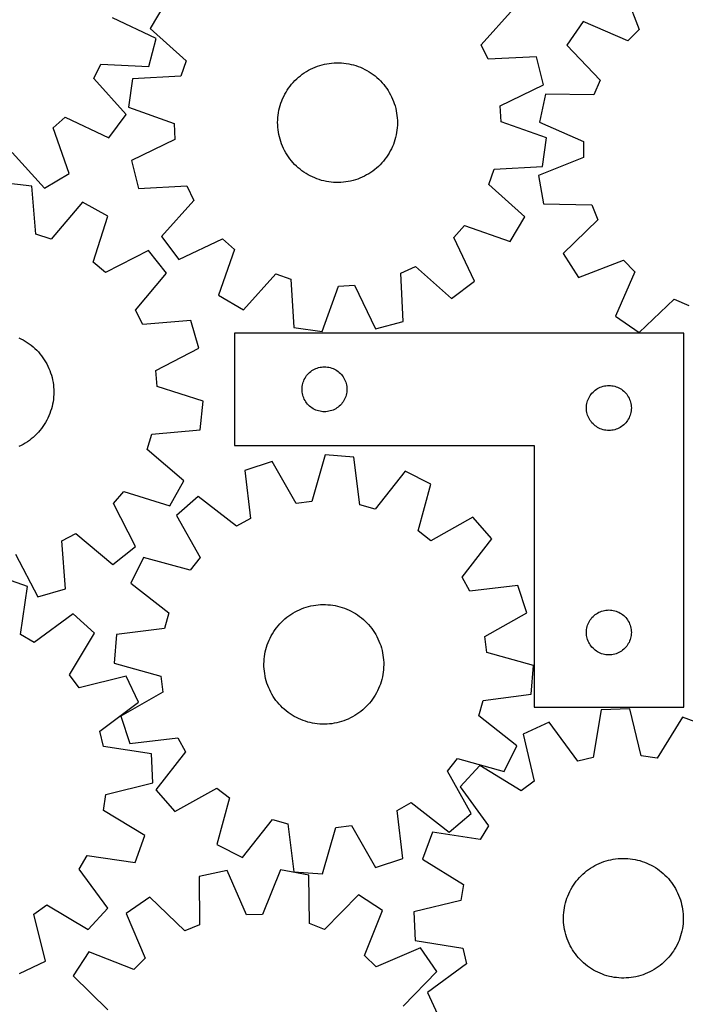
# Model space of a CAD drawing. Header units: millimetres. Extents: x 7 to 1243, y 7 to 1477.
# Tile 6 of 24: x 549 to 816, y 332 to 726. Entities that reach past the tile are written whole.
import ezdxf

# ---------------------------------------------------------------- set-up
doc = ezdxf.new("R2010")
doc.units = ezdxf.units.MM
doc.layers.add('CUT', color=7, linetype='CONTINUOUS', true_color=0x000000)

msp = doc.modelspace()

# ---------------------------------------------------------------- linework, layer by layer
at = {"layer": 'CUT'}
for p, q in [((790.622871, 740.402006), (797.641246, 722.341418)), ((607.548567, 732.701461), (601.669103, 722.775869)), ((734.332923, 716.214059), (747.220874, 730.682753)), ((603.960344, 718.724895), (586.491263, 727.10783)), ((601.669103, 722.775869), (616.048568, 709.788437)), ((775.223923, 725.565767), (768.637339, 716.094633)), ((793.010856, 717.880232), (775.223923, 725.565767)), ((601.132853, 707.540497), (603.960344, 718.724895)), ((797.641246, 722.341418), (793.010856, 717.880232)), ((737.112116, 710.415889), (734.332923, 716.214059)), ((768.637339, 716.094633), (782.032959, 702.094641)), ((756.463435, 711.400204), (737.112116, 710.415889)), ((759.32448, 700.224343), (756.463435, 711.400204)), ((579.016887, 702.660247), (581.778667, 708.466732)), ((581.778667, 708.466732), (601.132853, 707.540497)), ((616.048568, 709.788437), (613.91383, 703.723325)), ((665.938349, 706.475881), (666.822098, 706.897406)), ((666.822098, 706.897406), (667.722305, 707.282532)), ((667.722305, 707.282532), (668.637471, 707.63062)), ((668.637471, 707.63062), (669.566074, 707.94109)), ((669.566074, 707.94109), (670.506568, 708.213425)), ((670.506568, 708.213425), (671.457387, 708.447172)), ((671.457387, 708.447172), (672.41695, 708.641942)), ((672.41695, 708.641942), (673.383658, 708.797411)), ((673.383658, 708.797411), (674.355903, 708.91332)), ((674.355903, 708.91332), (675.332067, 708.989475)), ((675.332067, 708.989475), (676.310524, 709.025751)), ((676.310524, 709.025751), (677.289647, 709.022087)), ((677.289647, 709.022087), (678.267806, 708.978489)), ((678.267806, 708.978489), (679.243372, 708.89503)), ((679.243372, 708.89503), (680.214722, 708.771848)), ((680.214722, 708.771848), (681.18024, 708.609148)), ((681.18024, 708.609148), (682.138318, 708.407202)), ((682.138318, 708.407202), (683.087361, 708.166345)), ((683.087361, 708.166345), (684.02579, 707.886979)), ((684.02579, 707.886979), (684.952043, 707.569568)), ((684.952043, 707.569568), (685.864579, 707.21464)), ((685.864579, 707.21464), (686.761879, 706.822787)), ((686.761879, 706.822787), (687.642448, 706.39466)), ((613.91383, 703.723325), (594.56976, 702.605571)), ((660.332426, 702.572328), (661.06162, 703.225759)), ((661.06162, 703.225759), (661.81686, 703.848902)), ((661.81686, 703.848902), (662.596888, 704.440723)), ((662.596888, 704.440723), (663.400406, 705.000234)), ((663.400406, 705.000234), (664.226078, 705.526505)), ((664.226078, 705.526505), (665.072528, 706.018661)), ((665.072528, 706.018661), (665.938349, 706.475881)), ((687.642448, 706.39466), (688.504822, 705.930972)), ((688.504822, 705.930972), (689.347565, 705.432496)), ((689.347565, 705.432496), (690.169275, 704.900059)), ((690.169275, 704.900059), (690.968583, 704.33455)), ((690.968583, 704.33455), (691.74416, 703.736908)), ((691.74416, 703.736908), (692.494715, 703.108129)), ((692.494715, 703.108129), (693.218998, 702.44926)), ((591.948203, 688.230297), (579.016887, 702.660247)), ((594.56976, 702.605571), (592.936203, 691.185547)), ((656.568905, 698.079925), (657.117992, 698.890603)), ((657.117992, 698.890603), (657.699688, 699.678209)), ((657.699688, 699.678209), (658.313026, 700.441434)), ((658.313026, 700.441434), (658.956985, 701.179006)), ((658.956985, 701.179006), (659.630492, 701.889699)), ((659.630492, 701.889699), (660.332426, 702.572328)), ((693.218998, 702.44926), (693.915804, 701.761396)), ((693.915804, 701.761396), (694.583973, 701.045683)), ((694.583973, 701.045683), (695.222393, 700.303311)), ((695.222393, 700.303311), (695.830002, 699.535518)), ((695.830002, 699.535518), (696.405787, 698.74358)), ((741.880635, 691.789017), (759.32448, 700.224343)), ((782.032959, 702.094641), (779.462259, 696.201069)), ((654.716083, 694.634017), (655.126159, 695.523136)), ((655.126159, 695.523136), (655.572159, 696.394789)), ((655.572159, 696.394789), (656.053341, 697.247525)), ((656.053341, 697.247525), (656.568905, 698.079925)), ((696.405787, 698.74358), (696.948792, 697.928815)), ((696.948792, 697.928815), (697.458111, 697.09258)), ((697.458111, 697.09258), (697.932898, 696.236267)), ((697.932898, 696.236267), (698.372361, 695.3613)), ((698.372361, 695.3613), (698.775771, 694.469136)), ((760.088149, 696.494813), (757.627385, 685.224049)), ((779.462259, 696.201069), (760.088149, 696.494813)), ((592.936203, 691.185547), (611.191172, 684.689507)), ((653.226311, 689.979098), (653.447759, 690.932857)), ((653.447759, 690.932857), (653.707925, 691.87679)), ((653.707925, 691.87679), (654.006376, 692.809325)), ((654.006376, 692.809325), (654.342615, 693.728911)), ((654.342615, 693.728911), (654.716083, 694.634017)), ((698.775771, 694.469136), (699.142454, 693.56126)), ((699.142454, 693.56126), (699.471802, 692.639184)), ((699.471802, 692.639184), (699.763265, 691.704441)), ((699.763265, 691.704441), (700.016359, 690.758587)), ((742.229412, 685.368656), (741.880635, 691.789017)), ((562.755779, 682.933946), (567.529377, 687.24155)), ((567.529377, 687.24155), (585.055858, 678.979294)), ((585.055858, 678.979294), (591.948203, 688.230297)), ((652.734096, 686.097738), (652.797638, 687.074804)), ((652.797638, 687.074804), (652.90098, 688.048465)), ((652.90098, 688.048465), (653.043951, 689.0171)), ((653.043951, 689.0171), (653.226311, 689.979098)), ((700.016359, 690.758587), (700.230662, 689.803198)), ((700.230662, 689.803198), (700.405818, 688.839862)), ((700.405818, 688.839862), (700.541535, 687.870184)), ((700.541535, 687.870184), (700.637587, 686.895777)), ((611.191172, 684.689507), (611.539948, 678.269145)), ((652.71046, 685.118894), (652.734096, 686.097738)), ((652.726769, 684.1399), (652.71046, 685.118894)), ((652.782997, 683.162386), (652.726769, 684.1399)), ((652.879049, 682.187979), (652.782997, 683.162386)), ((700.686488, 683.960424), (700.622946, 682.983358)), ((700.637587, 686.895777), (700.693814, 685.918263)), ((700.710124, 684.939269), (700.686488, 683.960424)), ((700.693814, 685.918263), (700.710124, 684.939269)), ((760.484381, 678.872616), (742.229412, 685.368656)), ((757.627385, 685.224049), (775.360889, 677.416025)), ((569.180655, 664.653809), (562.755779, 682.933946)), ((653.014766, 681.2183), (652.879049, 682.187979)), ((653.189922, 680.254965), (653.014766, 681.2183)), ((653.404225, 679.299575), (653.189922, 680.254965)), ((653.657319, 678.353722), (653.404225, 679.299575)), ((699.972825, 679.125305), (699.712659, 678.181373)), ((700.194272, 680.079064), (699.972825, 679.125305)), ((700.376633, 681.041062), (700.194272, 680.079064)), ((700.519604, 682.009698), (700.376633, 681.041062)), ((700.622946, 682.983358), (700.519604, 682.009698)), ((611.539948, 678.269145), (594.096104, 669.83382)), ((653.948782, 677.418979), (653.657319, 678.353722)), ((654.278129, 676.496902), (653.948782, 677.418979)), ((654.644813, 675.589026), (654.278129, 676.496902)), ((655.048222, 674.696863), (654.644813, 675.589026)), ((698.7045, 675.424146), (698.294425, 674.535026)), ((699.077969, 676.329251), (698.7045, 675.424146)), ((699.414208, 677.248837), (699.077969, 676.329251)), ((699.712659, 678.181373), (699.414208, 677.248837)), ((758.850824, 667.452591), (760.484381, 678.872616)), ((775.360889, 677.416025), (775.241244, 670.98731)), ((546.242224, 673.085007), (559.272752, 658.744584)), ((655.487686, 673.821896), (655.048222, 674.696863)), ((655.962473, 672.965582), (655.487686, 673.821896)), ((656.471792, 672.129347), (655.962473, 672.965582)), ((657.014797, 671.314583), (656.471792, 672.129347)), ((657.590582, 670.522645), (657.014797, 671.314583)), ((696.851679, 671.978237), (696.302592, 671.16756)), ((697.367243, 672.810637), (696.851679, 671.978237)), ((697.848425, 673.663373), (697.367243, 672.810637)), ((698.294425, 674.535026), (697.848425, 673.663373)), ((594.096104, 669.83382), (596.957149, 658.657958)), ((658.198191, 669.754851), (657.590582, 670.522645)), ((658.836611, 669.01248), (658.198191, 669.754851)), ((659.50478, 668.296767), (658.836611, 669.01248)), ((660.201586, 667.608903), (659.50478, 668.296767)), ((660.925869, 666.950033), (660.201586, 667.608903)), ((693.088158, 667.485834), (692.358964, 666.832404)), ((693.790092, 668.168464), (693.088158, 667.485834)), ((694.463599, 668.879156), (693.790092, 668.168464)), ((695.107557, 669.616728), (694.463599, 668.879156)), ((695.720895, 670.379953), (695.107557, 669.616728)), ((696.302592, 671.16756), (695.720895, 670.379953)), ((739.506754, 666.334837), (758.850824, 667.452591)), ((775.241244, 670.98731), (757.22949, 663.844543)), ((559.272752, 658.744584), (569.180655, 664.653809)), ((661.676423, 666.321254), (660.925869, 666.950033)), ((662.452, 665.723613), (661.676423, 666.321254)), ((663.251309, 665.158103), (662.452, 665.723613)), ((664.073018, 664.625667), (663.251309, 665.158103)), ((664.915762, 664.12719), (664.073018, 664.625667)), ((665.778136, 663.663502), (664.915762, 664.12719)), ((666.658705, 663.235376), (665.778136, 663.663502)), ((687.482235, 663.582281), (686.598486, 663.160757)), ((688.348055, 664.039501), (687.482235, 663.582281)), ((689.194506, 664.531657), (688.348055, 664.039501)), ((690.020177, 665.057928), (689.194506, 664.531657)), ((690.823696, 665.61744), (690.020177, 665.057928)), ((691.603724, 666.20926), (690.823696, 665.61744)), ((692.358964, 666.832404), (691.603724, 666.20926)), ((737.372015, 660.269725), (739.506754, 666.334837)), ((757.22949, 663.844543), (759.269174, 652.490022)), ((554.130261, 659.596304), (542.667015, 660.892238)), ((555.818215, 640.29363), (554.130261, 659.596304)), ((596.957149, 658.657958), (616.308467, 659.642273)), ((616.308467, 659.642273), (619.087661, 653.844104)), ((667.556004, 662.843522), (666.658705, 663.235376)), ((668.46854, 662.488595), (667.556004, 662.843522)), ((669.394794, 662.171184), (668.46854, 662.488595)), ((670.333223, 661.891817), (669.394794, 662.171184)), ((671.282266, 661.65096), (670.333223, 661.891817)), ((672.240344, 661.449014), (671.282266, 661.65096)), ((673.205861, 661.286315), (672.240344, 661.449014)), ((674.177212, 661.163133), (673.205861, 661.286315)), ((675.152778, 661.079673), (674.177212, 661.163133)), ((676.130937, 661.036075), (675.152778, 661.079673)), ((677.11006, 661.032411), (676.130937, 661.036075)), ((678.088517, 661.068687), (677.11006, 661.032411)), ((679.064681, 661.144843), (678.088517, 661.068687)), ((680.036926, 661.260751), (679.064681, 661.144843)), ((681.003634, 661.41622), (680.036926, 661.260751)), ((681.963196, 661.61099), (681.003634, 661.41622)), ((682.914016, 661.844737), (681.963196, 661.61099)), ((683.854509, 662.117072), (682.914016, 661.844737)), ((684.783112, 662.427542), (683.854509, 662.117072)), ((685.698279, 662.77563), (684.783112, 662.427542)), ((686.598486, 663.160757), (685.698279, 662.77563)), ((751.75148, 647.282293), (737.372015, 660.269725)), ((574.501224, 653.095112), (561.943665, 638.338753)), ((584.59595, 647.511031), (574.501224, 653.095112)), ((619.087661, 653.844104), (606.199709, 639.375409)), ((759.269174, 652.490022), (778.640797, 652.062666)), ((778.640797, 652.062666), (780.990422, 646.077522)), ((578.768602, 629.031733), (584.59595, 647.511031)), ((723.279421, 638.940183), (727.57268, 643.726686)), ((727.57268, 643.726686), (745.872017, 637.356701)), ((745.872017, 637.356701), (751.75148, 647.282293)), ((780.990422, 646.077522), (767.08315, 632.585666)), ((561.943665, 638.338753), (555.818215, 640.29363)), ((606.199709, 639.375409), (613.119787, 630.145133)), ((613.119787, 630.145133), (630.621393, 638.459952)), ((630.621393, 638.459952), (635.407897, 634.166693)), ((731.59424, 621.438576), (723.279421, 638.940183)), ((600.928367, 633.709082), (583.679681, 624.881554)), ((608.117743, 624.68698), (600.928367, 633.709082)), ((635.407897, 634.166693), (629.037912, 615.867356)), ((767.08315, 632.585666), (773.31276, 622.876009)), ((583.679681, 624.881554), (578.768602, 629.031733)), ((773.31276, 622.876009), (791.373348, 629.894384)), ((791.373348, 629.894384), (795.834534, 625.263994)), ((595.662254, 609.844364), (608.117743, 624.68698)), ((638.963504, 609.987893), (651.950936, 624.367358)), ((651.950936, 624.367358), (658.016048, 622.232619)), ((702.0971, 624.627257), (707.895269, 627.40645)), ((703.081415, 605.275938), (702.0971, 624.627257)), ((707.895269, 627.40645), (722.363964, 614.518499)), ((795.834534, 625.263994), (788.148999, 607.477061)), ((658.016048, 622.232619), (659.133802, 602.888549)), ((677.049866, 619.509961), (683.470228, 619.858738)), ((683.470228, 619.858738), (691.905553, 602.414893)), ((722.363964, 614.518499), (731.59424, 621.438576)), ((670.553826, 601.254992), (677.049866, 619.509961)), ((629.037912, 615.867356), (638.963504, 609.987893)), ((797.620133, 600.890477), (811.620125, 614.286097)), ((811.620125, 614.286097), (817.513697, 611.715397)), ((598.611295, 604.13071), (595.662254, 609.844364)), ((617.925151, 605.685497), (598.611295, 604.13071)), ((621.114659, 594.598905), (617.925151, 605.685497)), ((691.905553, 602.414893), (703.081415, 605.275938)), ((788.148999, 607.477061), (797.620133, 600.890477)), ((815.470118, 600.610174), (635.470118, 600.610174)), ((635.470118, 600.610174), (635.470118, 555.610174)), ((659.133802, 602.888549), (670.553826, 601.254992)), ((815.470118, 450.610174), (815.470118, 600.610174)), ((548.948916, 598.806786), (549.831194, 598.38219)), ((549.831194, 598.38219), (550.695419, 597.921961)), ((550.695419, 597.921961), (551.540152, 597.426865)), ((551.540152, 597.426865), (552.363988, 596.897725)), ((552.363988, 596.897725), (553.165556, 596.335422)), ((553.165556, 596.335422), (553.943521, 595.740892)), ((553.943521, 595.740892), (554.696588, 595.115125)), ((554.696588, 595.115125), (555.423505, 594.459162)), ((555.423505, 594.459162), (556.123061, 593.774095)), ((556.123061, 593.774095), (556.794092, 593.061065)), ((556.794092, 593.061065), (557.435481, 592.321257)), ((557.435481, 592.321257), (558.046161, 591.555904)), ((603.927266, 585.652626), (621.114659, 594.598905)), ((558.046161, 591.555904), (558.625114, 590.766279)), ((558.625114, 590.766279), (559.171378, 589.953696)), ((559.171378, 589.953696), (559.684044, 589.119508)), ((559.684044, 589.119508), (560.162257, 588.265104)), ((560.162257, 588.265104), (560.605223, 587.391905)), ((560.605223, 587.391905), (561.012203, 586.501364)), ((561.012203, 586.501364), (561.382521, 585.594965)), ((561.382521, 585.594965), (561.71556, 584.674215)), ((561.71556, 584.674215), (562.010765, 583.740647)), ((604.465303, 579.245349), (603.927266, 585.652626)), ((664.703559, 584.044287), (665.106157, 584.474135)), ((665.106157, 584.474135), (665.536005, 584.876733)), ((665.536005, 584.876733), (665.991265, 585.250354)), ((665.991265, 585.250354), (666.469986, 585.593401)), ((666.469986, 585.593401), (666.970118, 585.904403)), ((666.970118, 585.904403), (667.489519, 586.182029)), ((667.489519, 586.182029), (668.025967, 586.42509)), ((668.025967, 586.42509), (668.577163, 586.632546)), ((668.577163, 586.632546), (669.140746, 586.803507)), ((669.140746, 586.803507), (669.714305, 586.937242)), ((669.714305, 586.937242), (670.295382, 587.033178)), ((670.295382, 587.033178), (670.88149, 587.090905)), ((670.88149, 587.090905), (671.470118, 587.110174)), ((671.470118, 587.110174), (672.058746, 587.090905)), ((672.058746, 587.090905), (672.644853, 587.033178)), ((672.644853, 587.033178), (673.225931, 586.937242)), ((673.225931, 586.937242), (673.799489, 586.803507)), ((673.799489, 586.803507), (674.363073, 586.632546)), ((674.363073, 586.632546), (674.914269, 586.42509)), ((674.914269, 586.42509), (675.450716, 586.182029)), ((675.450716, 586.182029), (675.970118, 585.904403)), ((675.970118, 585.904403), (676.47025, 585.593401)), ((676.47025, 585.593401), (676.948971, 585.250354)), ((676.948971, 585.250354), (677.40423, 584.876733)), ((677.40423, 584.876733), (677.834079, 584.474135)), ((677.834079, 584.474135), (678.236676, 584.044287)), ((562.010765, 583.740647), (562.267646, 582.795815)), ((562.267646, 582.795815), (562.485775, 581.841292)), ((562.485775, 581.841292), (562.664789, 580.878666)), ((562.664789, 580.878666), (562.804389, 579.909539)), ((662.64305, 579.865987), (662.776785, 580.439546)), ((662.776785, 580.439546), (662.947747, 581.00313)), ((662.947747, 581.00313), (663.155202, 581.554325)), ((663.155202, 581.554325), (663.398263, 582.090773)), ((663.398263, 582.090773), (663.675889, 582.610174)), ((663.675889, 582.610174), (663.986891, 583.110307)), ((663.986891, 583.110307), (664.329938, 583.589027)), ((664.329938, 583.589027), (664.703559, 584.044287)), ((678.236676, 584.044287), (678.610298, 583.589027)), ((678.610298, 583.589027), (678.953344, 583.110307)), ((678.953344, 583.110307), (679.264346, 582.610174)), ((679.264346, 582.610174), (679.541972, 582.090773)), ((679.541972, 582.090773), (679.785033, 581.554325)), ((679.785033, 581.554325), (679.992489, 581.00313)), ((679.992489, 581.00313), (680.16345, 580.439546)), ((680.16345, 580.439546), (680.297185, 579.865987)), ((562.804389, 579.909539), (562.904344, 578.935524)), ((562.904344, 578.935524), (562.964488, 577.958243)), ((562.964488, 577.958243), (562.984719, 576.979323)), ((562.984719, 576.979323), (562.965005, 576.000391)), ((622.903971, 573.290692), (604.465303, 579.245349)), ((662.470118, 578.110174), (662.489387, 578.698803)), ((662.489387, 577.521546), (662.470118, 578.110174)), ((662.489387, 578.698803), (662.547114, 579.28491)), ((662.547114, 576.935439), (662.489387, 577.521546)), ((662.547114, 579.28491), (662.64305, 579.865987)), ((662.64305, 576.354362), (662.547114, 576.935439)), ((680.297185, 579.865987), (680.393121, 579.28491)), ((680.393121, 576.935439), (680.297185, 576.354362)), ((680.393121, 579.28491), (680.450848, 578.698803)), ((680.450848, 577.521546), (680.393121, 576.935439)), ((680.450848, 578.698803), (680.470118, 578.110174)), ((680.470118, 578.110174), (680.450848, 577.521546)), ((778.329938, 576.089027), (778.703559, 576.544287)), ((778.703559, 576.544287), (779.106157, 576.974135)), ((779.106157, 576.974135), (779.536005, 577.376733)), ((779.536005, 577.376733), (779.991265, 577.750354)), ((779.991265, 577.750354), (780.469986, 578.093401)), ((780.469986, 578.093401), (780.970118, 578.404403)), ((780.970118, 578.404403), (781.489519, 578.682029)), ((781.489519, 578.682029), (782.025967, 578.92509)), ((782.025967, 578.92509), (782.577163, 579.132546)), ((782.577163, 579.132546), (783.140746, 579.303507)), ((783.140746, 579.303507), (783.714305, 579.437242)), ((783.714305, 579.437242), (784.295382, 579.533178)), ((784.295382, 579.533178), (784.88149, 579.590905)), ((784.88149, 579.590905), (785.470118, 579.610174)), ((785.470118, 579.610174), (786.058746, 579.590905)), ((786.058746, 579.590905), (786.644853, 579.533178)), ((786.644853, 579.533178), (787.225931, 579.437242)), ((787.225931, 579.437242), (787.799489, 579.303507)), ((787.799489, 579.303507), (788.363073, 579.132546)), ((788.363073, 579.132546), (788.914269, 578.92509)), ((788.914269, 578.92509), (789.450716, 578.682029)), ((789.450716, 578.682029), (789.970118, 578.404403)), ((789.970118, 578.404403), (790.47025, 578.093401)), ((790.47025, 578.093401), (790.948971, 577.750354)), ((790.948971, 577.750354), (791.40423, 577.376733)), ((791.40423, 577.376733), (791.834079, 576.974135)), ((791.834079, 576.974135), (792.236676, 576.544287)), ((792.236676, 576.544287), (792.610298, 576.089027)), ((562.666848, 573.079811), (562.488342, 572.117091)), ((562.805937, 574.049012), (562.666848, 573.079811)), ((562.905377, 575.023079), (562.805937, 574.049012)), ((562.965005, 576.000391), (562.905377, 575.023079)), ((621.608037, 561.827445), (622.903971, 573.290692)), ((662.776785, 575.780803), (662.64305, 576.354362)), ((662.947747, 575.217219), (662.776785, 575.780803)), ((663.155202, 574.666024), (662.947747, 575.217219)), ((663.398263, 574.129576), (663.155202, 574.666024)), ((663.675889, 573.610174), (663.398263, 574.129576)), ((663.986891, 573.110042), (663.675889, 573.610174)), ((664.329938, 572.631322), (663.986891, 573.110042)), ((664.703559, 572.176062), (664.329938, 572.631322)), ((678.610298, 572.631322), (678.236676, 572.176062)), ((678.953344, 573.110042), (678.610298, 572.631322)), ((679.264346, 573.610174), (678.953344, 573.110042)), ((679.541972, 574.129576), (679.264346, 573.610174)), ((679.785033, 574.666024), (679.541972, 574.129576)), ((679.992489, 575.217219), (679.785033, 574.666024)), ((680.16345, 575.780803), (679.992489, 575.217219)), ((680.297185, 576.354362), (680.16345, 575.780803)), ((776.64305, 572.365987), (776.776785, 572.939546)), ((776.776785, 572.939546), (776.947747, 573.50313)), ((776.947747, 573.50313), (777.155202, 574.054325)), ((777.155202, 574.054325), (777.398263, 574.590773)), ((777.398263, 574.590773), (777.675889, 575.110174)), ((777.675889, 575.110174), (777.986891, 575.610307)), ((777.986891, 575.610307), (778.329938, 576.089027)), ((792.610298, 576.089027), (792.953344, 575.610307)), ((792.953344, 575.610307), (793.264346, 575.110174)), ((793.264346, 575.110174), (793.541972, 574.590773)), ((793.541972, 574.590773), (793.785033, 574.054325)), ((793.785033, 574.054325), (793.992489, 573.50313)), ((793.992489, 573.50313), (794.16345, 572.939546)), ((794.16345, 572.939546), (794.297185, 572.365987)), ((561.719623, 569.283761), (561.38707, 568.362836)), ((562.014335, 570.217485), (561.719623, 569.283761)), ((562.270717, 571.162452), (562.014335, 570.217485)), ((562.488342, 572.117091), (562.270717, 571.162452)), ((665.106157, 571.746213), (664.703559, 572.176062)), ((665.536005, 571.343616), (665.106157, 571.746213)), ((665.991265, 570.969994), (665.536005, 571.343616)), ((666.469986, 570.626948), (665.991265, 570.969994)), ((666.970118, 570.315946), (666.469986, 570.626948)), ((667.489519, 570.03832), (666.970118, 570.315946)), ((668.025967, 569.795259), (667.489519, 570.03832)), ((668.577163, 569.587803), (668.025967, 569.795259)), ((669.140746, 569.416842), (668.577163, 569.587803)), ((669.714305, 569.283107), (669.140746, 569.416842)), ((670.295382, 569.187171), (669.714305, 569.283107)), ((670.88149, 569.129444), (670.295382, 569.187171)), ((671.470118, 569.110174), (670.88149, 569.129444)), ((672.058746, 569.129444), (671.470118, 569.110174)), ((672.644853, 569.187171), (672.058746, 569.129444)), ((673.225931, 569.283107), (672.644853, 569.187171)), ((673.799489, 569.416842), (673.225931, 569.283107)), ((674.363073, 569.587803), (673.799489, 569.416842)), ((674.914269, 569.795259), (674.363073, 569.587803)), ((675.450716, 570.03832), (674.914269, 569.795259)), ((675.970118, 570.315946), (675.450716, 570.03832)), ((676.47025, 570.626948), (675.970118, 570.315946)), ((676.948971, 570.969994), (676.47025, 570.626948)), ((677.40423, 571.343616), (676.948971, 570.969994)), ((677.834079, 571.746213), (677.40423, 571.343616)), ((678.236676, 572.176062), (677.834079, 571.746213)), ((776.470118, 570.610174), (776.489387, 571.198803)), ((776.489387, 570.021546), (776.470118, 570.610174)), ((776.489387, 571.198803), (776.547114, 571.78491)), ((776.547114, 569.435439), (776.489387, 570.021546)), ((776.547114, 571.78491), (776.64305, 572.365987)), ((776.64305, 568.854362), (776.547114, 569.435439)), ((776.776785, 568.280803), (776.64305, 568.854362)), ((794.297185, 568.854362), (794.16345, 568.280803)), ((794.297185, 572.365987), (794.393121, 571.78491)), ((794.393121, 569.435439), (794.297185, 568.854362)), ((794.393121, 571.78491), (794.450848, 571.198803)), ((794.450848, 570.021546), (794.393121, 569.435439)), ((794.450848, 571.198803), (794.470118, 570.610174)), ((794.470118, 570.610174), (794.450848, 570.021546)), ((559.690454, 564.837396), (559.178229, 564.002938)), ((560.168216, 565.692053), (559.690454, 564.837396)), ((560.610721, 566.565486), (560.168216, 565.692053)), ((561.017231, 567.456241), (560.610721, 566.565486)), ((561.38707, 568.362836), (561.017231, 567.456241)), ((776.947747, 567.717219), (776.776785, 568.280803)), ((777.155202, 567.166024), (776.947747, 567.717219)), ((777.398263, 566.629576), (777.155202, 567.166024)), ((777.675889, 566.110174), (777.398263, 566.629576)), ((777.986891, 565.610042), (777.675889, 566.110174)), ((778.329938, 565.131322), (777.986891, 565.610042)), ((778.703559, 564.676062), (778.329938, 565.131322)), ((779.106157, 564.246213), (778.703559, 564.676062)), ((792.236676, 564.676062), (791.834079, 564.246213)), ((792.610298, 565.131322), (792.236676, 564.676062)), ((792.953344, 565.610042), (792.610298, 565.131322)), ((793.264346, 566.110174), (792.953344, 565.610042)), ((793.541972, 566.629576), (793.264346, 566.110174)), ((793.785033, 567.166024), (793.541972, 566.629576)), ((793.992489, 567.717219), (793.785033, 567.166024)), ((794.16345, 568.280803), (793.992489, 567.717219)), ((556.802584, 560.894314), (556.13193, 560.180929)), ((557.443582, 561.63446), (556.802584, 560.894314)), ((558.053858, 562.400136), (557.443582, 561.63446)), ((558.632394, 563.190067), (558.053858, 562.400136)), ((559.178229, 564.002938), (558.632394, 563.190067)), ((602.305363, 560.139492), (621.608037, 561.827445)), ((779.536005, 563.843616), (779.106157, 564.246213)), ((779.991265, 563.469994), (779.536005, 563.843616)), ((780.469986, 563.126948), (779.991265, 563.469994)), ((780.970118, 562.815946), (780.469986, 563.126948)), ((781.489519, 562.53832), (780.970118, 562.815946)), ((782.025967, 562.295259), (781.489519, 562.53832)), ((782.577163, 562.087803), (782.025967, 562.295259)), ((783.140746, 561.916842), (782.577163, 562.087803)), ((783.714305, 561.783107), (783.140746, 561.916842)), ((784.295382, 561.687171), (783.714305, 561.783107)), ((784.88149, 561.629444), (784.295382, 561.687171)), ((785.470118, 561.610174), (784.88149, 561.629444)), ((786.058746, 561.629444), (785.470118, 561.610174)), ((786.644853, 561.687171), (786.058746, 561.629444)), ((787.225931, 561.783107), (786.644853, 561.687171)), ((787.799489, 561.916842), (787.225931, 561.783107)), ((788.363073, 562.087803), (787.799489, 561.916842)), ((788.914269, 562.295259), (788.363073, 562.087803)), ((789.450716, 562.53832), (788.914269, 562.295259)), ((789.970118, 562.815946), (789.450716, 562.53832)), ((790.47025, 563.126948), (789.970118, 562.815946)), ((790.948971, 563.469994), (790.47025, 563.126948)), ((791.40423, 563.843616), (790.948971, 563.469994)), ((791.834079, 564.246213), (791.40423, 563.843616)), ((552.374506, 557.055316), (551.55095, 556.525741)), ((553.175777, 557.618042), (552.374506, 557.055316)), ((553.953428, 558.212982), (553.175777, 557.618042)), ((554.706165, 558.839147), (553.953428, 558.212982)), ((555.432736, 559.495493), (554.706165, 558.839147)), ((556.13193, 560.180929), (555.432736, 559.495493)), ((600.350486, 554.014041), (602.305363, 560.139492)), ((549.842496, 555.569513), (548.960443, 555.144452)), ((550.706478, 556.030198), (549.842496, 555.569513)), ((551.55095, 556.525741), (550.706478, 556.030198)), ((615.106845, 541.456483), (600.350486, 554.014041)), ((635.470118, 555.610174), (755.470118, 555.610174)), ((755.470118, 555.610174), (755.470118, 450.610174)), ((650.486821, 549.200066), (639.529244, 545.592163)), ((660.078851, 532.364527), (650.486821, 549.200066)), ((671.711791, 551.796652), (666.461098, 533.145308)), ((683.215957, 550.936637), (671.711791, 551.796652)), ((685.635156, 531.711916), (683.215957, 550.936637)), ((639.529244, 545.592163), (641.815796, 526.351214)), ((703.818943, 545.213126), (691.830375, 529.990884)), ((714.118293, 540.016122), (703.818943, 545.213126)), ((609.522764, 531.361756), (615.106845, 541.456483)), ((586.893287, 532.278025), (591.043466, 537.189104)), ((591.043466, 537.189104), (609.522764, 531.361756)), ((708.996359, 521.329008), (714.118293, 540.016122)), ((620.913599, 535.070786), (612.170803, 527.544234)), ((636.218161, 523.187487), (620.913599, 535.070786)), ((666.461098, 533.145308), (660.078851, 532.364527)), ((595.720816, 515.029339), (586.893287, 532.278025)), ((691.830375, 529.990884), (685.635156, 531.711916)), ((612.170803, 527.544234), (621.646494, 510.642941)), ((641.815796, 526.351214), (636.218161, 523.187487)), ((730.962677, 526.843865), (714.061384, 517.368174)), ((738.489229, 518.101069), (730.962677, 526.843865)), ((714.061384, 517.368174), (708.996359, 521.329008)), ((566.142443, 517.346411), (571.856098, 520.295452)), ((567.69723, 498.032555), (566.142443, 517.346411)), ((571.856098, 520.295452), (586.698713, 507.839964)), ((726.60593, 502.796506), (738.489229, 518.101069)), ((586.698713, 507.839964), (595.720816, 515.029339)), ((547.664359, 512.030441), (556.610639, 494.843047)), ((598.998546, 510.69985), (593.801542, 500.4005)), ((617.685659, 505.577916), (598.998546, 510.69985)), ((621.646494, 510.642941), (617.685659, 505.577916)), ((552.386931, 499.025028), (541.528444, 502.921016)), ((729.769657, 497.198871), (726.60593, 502.796506)), ((549.593106, 479.851167), (552.386931, 499.025028)), ((556.610639, 494.843047), (567.69723, 498.032555)), ((593.801542, 500.4005), (609.023784, 488.411932)), ((749.010606, 499.485424), (729.769657, 497.198871)), ((752.618509, 488.527846), (749.010606, 499.485424)), ((660.529164, 489.287171), (661.414566, 489.705212)), ((661.414566, 489.705212), (662.316283, 490.08679)), ((662.316283, 490.08679), (663.232813, 490.431271)), ((663.232813, 490.431271), (664.162632, 490.738081)), ((664.162632, 490.738081), (665.104191, 491.00671)), ((665.104191, 491.00671), (666.055924, 491.23671)), ((666.055924, 491.23671), (667.016246, 491.4277)), ((667.016246, 491.4277), (667.983559, 491.57936)), ((667.983559, 491.57936), (668.956253, 491.691438)), ((668.956253, 491.691438), (669.932709, 491.763749)), ((669.932709, 491.763749), (670.911301, 491.796171)), ((670.911301, 491.796171), (671.890402, 491.788651)), ((671.890402, 491.788651), (672.868382, 491.7412)), ((672.868382, 491.7412), (673.843612, 491.653899)), ((673.843612, 491.653899), (674.814469, 491.526893)), ((674.814469, 491.526893), (675.779339, 491.360392)), ((675.779339, 491.360392), (676.736613, 491.154674)), ((676.736613, 491.154674), (677.684701, 490.910081)), ((677.684701, 490.910081), (678.622022, 490.627021)), ((678.622022, 490.627021), (679.547019, 490.305964)), ((679.547019, 490.305964), (680.458149, 489.947445)), ((680.458149, 489.947445), (681.353898, 489.552061)), ((784.295382, 489.533178), (784.88149, 489.590905)), ((784.88149, 489.590905), (785.470118, 489.610174)), ((785.470118, 489.610174), (786.058746, 489.590905)), ((786.058746, 489.590905), (786.644853, 489.533178)), ((570.718261, 488.015761), (555.105248, 476.540733)), ((579.259265, 480.260974), (570.718261, 488.015761)), ((609.023784, 488.411932), (607.302751, 482.216713)), ((654.907911, 485.405727), (655.639672, 486.056281)), ((655.639672, 486.056281), (656.39736, 486.676445)), ((656.39736, 486.676445), (657.179713, 487.265189)), ((657.179713, 487.265189), (657.985429, 487.821531)), ((657.985429, 487.821531), (658.813167, 488.344546)), ((658.813167, 488.344546), (659.661549, 488.833364)), ((659.661549, 488.833364), (660.529164, 489.287171)), ((681.353898, 489.552061), (682.232775, 489.120469)), ((682.232775, 489.120469), (683.093316, 488.653389)), ((683.093316, 488.653389), (683.934089, 488.151597)), ((683.934089, 488.151597), (684.753696, 487.615928)), ((684.753696, 487.615928), (685.550771, 487.047275)), ((685.550771, 487.047275), (686.323988, 486.446583)), ((686.323988, 486.446583), (687.07206, 485.814853)), ((687.07206, 485.814853), (687.793743, 485.153136)), ((735.78297, 478.935816), (752.618509, 488.527846)), ((777.986891, 485.610307), (778.329938, 486.089027)), ((778.329938, 486.089027), (778.703559, 486.544287)), ((778.703559, 486.544287), (779.106157, 486.974135)), ((779.106157, 486.974135), (779.536005, 487.376733)), ((779.536005, 487.376733), (779.991265, 487.750354)), ((779.991265, 487.750354), (780.469986, 488.093401)), ((780.469986, 488.093401), (780.970118, 488.404403)), ((780.970118, 488.404403), (781.489519, 488.682029)), ((781.489519, 488.682029), (782.025967, 488.92509)), ((782.025967, 488.92509), (782.577163, 489.132546)), ((782.577163, 489.132546), (783.140746, 489.303507)), ((783.140746, 489.303507), (783.714305, 489.437242)), ((783.714305, 489.437242), (784.295382, 489.533178)), ((786.644853, 489.533178), (787.225931, 489.437242)), ((787.225931, 489.437242), (787.799489, 489.303507)), ((787.799489, 489.303507), (788.363073, 489.132546)), ((788.363073, 489.132546), (788.914269, 488.92509)), ((788.914269, 488.92509), (789.450716, 488.682029)), ((789.450716, 488.682029), (789.970118, 488.404403)), ((789.970118, 488.404403), (790.47025, 488.093401)), ((790.47025, 488.093401), (790.948971, 487.750354)), ((790.948971, 487.750354), (791.40423, 487.376733)), ((791.40423, 487.376733), (791.834079, 486.974135)), ((791.834079, 486.974135), (792.236676, 486.544287)), ((792.236676, 486.544287), (792.610298, 486.089027)), ((792.610298, 486.089027), (792.953344, 485.610307)), ((607.302751, 482.216713), (588.07803, 479.797514)), ((651.126725, 480.928181), (651.679001, 481.73669)), ((651.679001, 481.73669), (652.263795, 482.522)), ((652.263795, 482.522), (652.880134, 483.282803)), ((652.880134, 483.282803), (653.526992, 484.017833)), ((653.526992, 484.017833), (654.203293, 484.725867)), ((654.203293, 484.725867), (654.907911, 485.405727)), ((687.793743, 485.153136), (688.487834, 484.462533)), ((688.487834, 484.462533), (689.153179, 483.744194)), ((689.153179, 483.744194), (689.78867, 482.999314)), ((689.78867, 482.999314), (690.39325, 482.229133)), ((690.39325, 482.229133), (690.965912, 481.434934)), ((776.489387, 481.198803), (776.547114, 481.78491)), ((776.547114, 481.78491), (776.64305, 482.365987)), ((776.64305, 482.365987), (776.776785, 482.939546)), ((776.776785, 482.939546), (776.947747, 483.50313)), ((776.947747, 483.50313), (777.155202, 484.054325)), ((777.155202, 484.054325), (777.398263, 484.590773)), ((777.398263, 484.590773), (777.675889, 485.110174)), ((777.675889, 485.110174), (777.986891, 485.610307)), ((792.953344, 485.610307), (793.264346, 485.110174)), ((793.264346, 485.110174), (793.541972, 484.590773)), ((793.541972, 484.590773), (793.785033, 484.054325)), ((793.785033, 484.054325), (793.992489, 483.50313)), ((793.992489, 483.50313), (794.16345, 482.939546)), ((794.16345, 482.939546), (794.297185, 482.365987)), ((794.297185, 482.365987), (794.393121, 481.78491)), ((794.393121, 481.78491), (794.450848, 481.198803)), ((555.105248, 476.540733), (549.593106, 479.851167)), ((569.340587, 463.615787), (579.259265, 480.260974)), ((588.07803, 479.797514), (587.218015, 468.293348)), ((649.260346, 477.489597), (649.67392, 478.377095)), ((649.67392, 478.377095), (650.12335, 479.246984)), ((650.12335, 479.246984), (650.607887, 480.097819)), ((650.607887, 480.097819), (651.126725, 480.928181)), ((690.965912, 481.434934), (691.505704, 480.618037)), ((691.505704, 480.618037), (692.011726, 479.779802)), ((692.011726, 479.779802), (692.483136, 478.921626)), ((692.483136, 478.921626), (692.91915, 478.044935)), ((692.91915, 478.044935), (693.319043, 477.151189)), ((736.563751, 472.55357), (735.78297, 478.935816)), ((776.470118, 480.610174), (776.489387, 481.198803)), ((776.489387, 480.021546), (776.470118, 480.610174)), ((776.547114, 479.435439), (776.489387, 480.021546)), ((776.64305, 478.854362), (776.547114, 479.435439)), ((776.776785, 478.280803), (776.64305, 478.854362)), ((776.947747, 477.717219), (776.776785, 478.280803)), ((777.155202, 477.166024), (776.947747, 477.717219)), ((793.992489, 477.717219), (793.785033, 477.166024)), ((794.16345, 478.280803), (793.992489, 477.717219)), ((794.297185, 478.854362), (794.16345, 478.280803)), ((794.393121, 479.435439), (794.297185, 478.854362)), ((794.450848, 480.021546), (794.393121, 479.435439)), ((794.450848, 481.198803), (794.470118, 480.610174)), ((794.470118, 480.610174), (794.450848, 480.021546)), ((647.752253, 472.840582), (647.977455, 473.793461)), ((647.977455, 473.793461), (648.241336, 474.736362)), ((648.241336, 474.736362), (648.543458, 475.667715)), ((648.543458, 475.667715), (648.883316, 476.585969)), ((648.883316, 476.585969), (649.260346, 477.489597)), ((693.319043, 477.151189), (693.682148, 476.241876)), ((693.682148, 476.241876), (694.007861, 475.31851)), ((694.007861, 475.31851), (694.295641, 474.382626)), ((694.295641, 474.382626), (694.545007, 473.435783)), ((777.398263, 476.629576), (777.155202, 477.166024)), ((777.675889, 476.110174), (777.398263, 476.629576)), ((777.986891, 475.610042), (777.675889, 476.110174)), ((778.329938, 475.131322), (777.986891, 475.610042)), ((778.703559, 474.676062), (778.329938, 475.131322)), ((779.106157, 474.246213), (778.703559, 474.676062)), ((779.536005, 473.843616), (779.106157, 474.246213)), ((779.991265, 473.469994), (779.536005, 473.843616)), ((791.40423, 473.843616), (790.948971, 473.469994)), ((791.834079, 474.246213), (791.40423, 473.843616)), ((792.236676, 474.676062), (791.834079, 474.246213)), ((792.610298, 475.131322), (792.236676, 474.676062)), ((792.953344, 475.610042), (792.610298, 475.131322)), ((793.264346, 476.110174), (792.953344, 475.610042)), ((793.541972, 476.629576), (793.264346, 476.110174)), ((793.785033, 477.166024), (793.541972, 476.629576)), ((647.244754, 468.961191), (647.312144, 469.937999)), ((647.312144, 469.937999), (647.41932, 470.911245)), ((647.41932, 470.911245), (647.566105, 471.87931)), ((647.566105, 471.87931), (647.752253, 472.840582)), ((694.545007, 473.435783), (694.755546, 472.479557)), ((694.755546, 472.479557), (694.926906, 471.515539)), ((694.926906, 471.515539), (695.058803, 470.545334)), ((695.058803, 470.545334), (695.151017, 469.570556)), ((755.215095, 467.302877), (736.563751, 472.55357)), ((780.469986, 473.126948), (779.991265, 473.469994)), ((780.970118, 472.815946), (780.469986, 473.126948)), ((781.489519, 472.53832), (780.970118, 472.815946)), ((782.025967, 472.295259), (781.489519, 472.53832)), ((782.577163, 472.087803), (782.025967, 472.295259)), ((783.140746, 471.916842), (782.577163, 472.087803)), ((783.714305, 471.783107), (783.140746, 471.916842)), ((784.295382, 471.687171), (783.714305, 471.783107)), ((784.88149, 471.629444), (784.295382, 471.687171)), ((785.470118, 471.610174), (784.88149, 471.629444)), ((786.058746, 471.629444), (785.470118, 471.610174)), ((786.644853, 471.687171), (786.058746, 471.629444)), ((787.225931, 471.783107), (786.644853, 471.687171)), ((787.799489, 471.916842), (787.225931, 471.783107)), ((788.363073, 472.087803), (787.799489, 471.916842)), ((788.914269, 472.295259), (788.363073, 472.087803)), ((789.450716, 472.53832), (788.914269, 472.295259)), ((789.970118, 472.815946), (789.450716, 472.53832)), ((790.47025, 473.126948), (789.970118, 472.815946)), ((790.948971, 473.469994), (790.47025, 473.126948)), ((587.218015, 468.293348), (605.869359, 463.042655)), ((647.217263, 467.982447), (647.244754, 468.961191)), ((647.229717, 467.003396), (647.217263, 467.982447)), ((647.282094, 466.025669), (647.229717, 467.003396)), ((647.374308, 465.050891), (647.282094, 466.025669)), ((695.188356, 466.635034), (695.120967, 465.658226)), ((695.151017, 469.570556), (695.203394, 468.592828)), ((695.215847, 467.613777), (695.188356, 466.635034)), ((695.203394, 468.592828), (695.215847, 467.613777)), ((754.35508, 455.79871), (755.215095, 467.302877)), ((573.166295, 458.447939), (569.340587, 463.615787)), ((591.98214, 463.074641), (573.166295, 458.447939)), ((596.905371, 452.641651), (591.98214, 463.074641)), ((605.869359, 463.042655), (606.65014, 456.660408)), ((647.506205, 464.080685), (647.374308, 465.050891)), ((647.677565, 463.116667), (647.506205, 464.080685)), ((647.888104, 462.160441), (647.677565, 463.116667)), ((648.13747, 461.213598), (647.888104, 462.160441)), ((694.680858, 462.755642), (694.455656, 461.802763)), ((694.867006, 463.716914), (694.680858, 462.755642)), ((695.013791, 464.684979), (694.867006, 463.716914)), ((695.120967, 465.658226), (695.013791, 464.684979)), ((648.42525, 460.277715), (648.13747, 461.213598)), ((648.750963, 459.354348), (648.42525, 460.277715)), ((649.114068, 458.445035), (648.750963, 459.354348)), ((649.51396, 457.55129), (649.114068, 458.445035)), ((693.172764, 458.106627), (692.759191, 457.21913)), ((693.549794, 459.010255), (693.172764, 458.106627)), ((693.889653, 459.92851), (693.549794, 459.010255)), ((694.191774, 460.859862), (693.889653, 459.92851)), ((694.455656, 461.802763), (694.191774, 460.859862)), ((606.65014, 456.660408), (589.814601, 447.068378)), ((649.949975, 456.674599), (649.51396, 457.55129)), ((650.421385, 455.816422), (649.949975, 456.674599)), ((650.927407, 454.978188), (650.421385, 455.816422)), ((651.467198, 454.161291), (650.927407, 454.978188)), ((652.039861, 453.367091), (651.467198, 454.161291)), ((691.306386, 454.668043), (690.75411, 453.859534)), ((691.825224, 455.498406), (691.306386, 454.668043)), ((692.309761, 456.34924), (691.825224, 455.498406)), ((692.759191, 457.21913), (692.309761, 456.34924)), ((735.13036, 453.379512), (754.35508, 455.79871)), ((581.37187, 441.059217), (596.905371, 452.641651)), ((652.64444, 452.59691), (652.039861, 453.367091)), ((653.279932, 451.85203), (652.64444, 452.59691)), ((653.945277, 451.133691), (653.279932, 451.85203)), ((654.639368, 450.443088), (653.945277, 451.133691)), ((655.36105, 449.781371), (654.639368, 450.443088)), ((687.5252, 450.190497), (686.793438, 449.539944)), ((688.229818, 450.870357), (687.5252, 450.190497)), ((688.906119, 451.578391), (688.229818, 450.870357)), ((689.552977, 452.313421), (688.906119, 451.578391)), ((690.169316, 453.074225), (689.552977, 452.313421)), ((690.75411, 453.859534), (690.169316, 453.074225)), ((733.409327, 447.184293), (735.13036, 453.379512)), ((755.470118, 450.610174), (815.470118, 450.610174)), ((589.814601, 447.068378), (593.422505, 436.110801)), ((656.109123, 449.149641), (655.36105, 449.781371)), ((656.88234, 448.548949), (656.109123, 449.149641)), ((657.679415, 447.980296), (656.88234, 448.548949)), ((658.499021, 447.444628), (657.679415, 447.980296)), ((659.339795, 446.942836), (658.499021, 447.444628)), ((660.200336, 446.475755), (659.339795, 446.942836)), ((661.079212, 446.044164), (660.200336, 446.475755)), ((681.903947, 446.309053), (681.018545, 445.891013)), ((682.771561, 446.76286), (681.903947, 446.309053)), ((683.619944, 447.251678), (682.771561, 446.76286)), ((684.447681, 447.774693), (683.619944, 447.251678)), ((685.253397, 448.331036), (684.447681, 447.774693)), ((686.03575, 448.919779), (685.253397, 448.331036)), ((686.793438, 449.539944), (686.03575, 448.919779)), ((748.631569, 435.195724), (733.409327, 447.184293)), ((782.349832, 449.551108), (779.226098, 430.428224)), ((793.877825, 449.987969), (782.349832, 449.551108)), ((798.439868, 431.156341), (793.877825, 449.987969)), ((814.993093, 446.613493), (804.789128, 430.141653)), ((825.810749, 442.605527), (814.993093, 446.613493)), ((661.974961, 445.648779), (661.079212, 446.044164)), ((662.886092, 445.290261), (661.974961, 445.648779)), ((663.811088, 444.969204), (662.886092, 445.290261)), ((664.74841, 444.686144), (663.811088, 444.969204)), ((665.696497, 444.441551), (664.74841, 444.686144)), ((666.653772, 444.235833), (665.696497, 444.441551)), ((667.618641, 444.069332), (666.653772, 444.235833)), ((668.589499, 443.942325), (667.618641, 444.069332)), ((669.564729, 443.855024), (668.589499, 443.942325)), ((670.542708, 443.807574), (669.564729, 443.855024)), ((671.521809, 443.800054), (670.542708, 443.807574)), ((672.500402, 443.832476), (671.521809, 443.800054)), ((673.476858, 443.904786), (672.500402, 443.832476)), ((674.449552, 444.016865), (673.476858, 443.904786)), ((675.416865, 444.168525), (674.449552, 444.016865)), ((676.377187, 444.359514), (675.416865, 444.168525)), ((677.32892, 444.589515), (676.377187, 444.359514)), ((678.270479, 444.858144), (677.32892, 444.589515)), ((679.200297, 445.164954), (678.270479, 444.858144)), ((680.116828, 445.509435), (679.200297, 445.164954)), ((681.018545, 445.891013), (680.116828, 445.509435)), ((761.550513, 444.588254), (751.067215, 439.773076)), ((772.971843, 428.935918), (761.550513, 444.588254)), ((582.928714, 434.820713), (581.37187, 441.059217)), ((593.422505, 436.110801), (612.663453, 438.397353)), ((612.663453, 438.397353), (615.827181, 432.799718)), ((751.067215, 439.773076), (755.499272, 420.910434)), ((602.08285, 431.894716), (582.928714, 434.820713)), ((743.434565, 424.896374), (748.631569, 435.195724)), ((602.63879, 420.371852), (602.08285, 431.894716)), ((615.827181, 432.799718), (603.943882, 417.495156)), ((779.226098, 430.428224), (772.971843, 428.935918)), ((804.789128, 430.141653), (798.439868, 431.156341)), ((720.786617, 424.953283), (724.747451, 430.018308)), ((724.747451, 430.018308), (743.434565, 424.896374)), ((733.750352, 427.228442), (725.907737, 418.768013)), ((750.292175, 417.138322), (733.750352, 427.228442)), ((730.262308, 408.05199), (720.786617, 424.953283)), ((583.855301, 415.615491), (602.63879, 420.371852)), ((725.907737, 418.768013), (737.220844, 403.037279)), ((755.499272, 420.910434), (750.292175, 417.138322)), ((582.906265, 409.256088), (583.855301, 415.615491)), ((603.943882, 417.495156), (611.470434, 408.752359)), ((611.470434, 408.752359), (628.371726, 418.22805)), ((628.371726, 418.22805), (633.436752, 414.267216)), ((633.436752, 414.267216), (628.314817, 395.580103)), ((700.617315, 409.24501), (706.214949, 412.408738)), ((706.214949, 412.408738), (721.519512, 400.525439)), ((599.482649, 399.222848), (582.906265, 409.256088)), ((702.903867, 390.004062), (700.617315, 409.24501)), ((721.519512, 400.525439), (730.262308, 408.05199)), ((638.614168, 390.383099), (650.602736, 405.60534)), ((650.602736, 405.60534), (656.797955, 403.884308)), ((656.797955, 403.884308), (659.217153, 384.659587)), ((675.972013, 402.450916), (682.354259, 403.231697)), ((682.354259, 403.231697), (691.94629, 386.396158)), ((737.220844, 403.037279), (733.853638, 397.559632)), ((595.586661, 388.36436), (599.482649, 399.222848)), ((670.72132, 383.799572), (675.972013, 402.450916)), ((714.709665, 400.551406), (710.701699, 389.73375)), ((733.853638, 397.559632), (714.709665, 400.551406)), ((628.314817, 395.580103), (638.614168, 390.383099)), ((573.102366, 385.646044), (576.4128, 391.158186)), ((576.4128, 391.158186), (595.586661, 388.36436)), ((691.94629, 386.396158), (702.903867, 390.004062)), ((710.701699, 389.73375), (727.173539, 379.529785)), ((778.982731, 386.63371), (779.833452, 387.118446)), ((779.833452, 387.118446), (780.703237, 387.56808)), ((780.703237, 387.56808), (781.590637, 387.981862)), ((781.590637, 387.981862), (782.494177, 388.359103)), ((782.494177, 388.359103), (783.412351, 388.699177)), ((783.412351, 388.699177), (784.343633, 389.001517)), ((784.343633, 389.001517), (785.286472, 389.265619)), ((785.286472, 389.265619), (786.239299, 389.491045)), ((786.239299, 389.491045), (787.200527, 389.677418)), ((787.200527, 389.677418), (788.168558, 389.824429)), ((788.168558, 389.824429), (789.141779, 389.931834)), ((789.141779, 389.931834), (790.118571, 389.999452)), ((790.118571, 389.999452), (791.097308, 390.027173)), ((791.097308, 390.027173), (792.076362, 390.014949)), ((792.076362, 390.014949), (793.054102, 389.962801)), ((793.054102, 389.962801), (794.028901, 389.870815)), ((794.028901, 389.870815), (794.999137, 389.739146)), ((794.999137, 389.739146), (795.963196, 389.568011)), ((795.963196, 389.568011), (796.919471, 389.357697)), ((796.919471, 389.357697), (797.866372, 389.108552)), ((797.866372, 389.108552), (798.802323, 388.820992)), ((798.802323, 388.820992), (799.725766, 388.495495)), ((799.725766, 388.495495), (800.635164, 388.132603)), ((800.635164, 388.132603), (801.529004, 387.73292)), ((801.529004, 387.73292), (802.405797, 387.297111)), ((802.405797, 387.297111), (803.264084, 386.825902)), ((584.577393, 370.033031), (573.102366, 385.646044)), ((632.486086, 385.188404), (621.198157, 382.807617)), ((640.168173, 367.399982), (632.486086, 385.188404)), ((653.867876, 385.434697), (646.597575, 367.474042)), ((665.207649, 383.314554), (653.867876, 385.434697)), ((659.217153, 384.659587), (670.72132, 383.799572)), ((665.497639, 363.940388), (665.207649, 383.314554)), ((773.675831, 382.332443), (774.355525, 383.037219)), ((774.355525, 383.037219), (775.063401, 383.713686)), ((775.063401, 383.713686), (775.79828, 384.360717)), ((775.79828, 384.360717), (776.558938, 384.977234)), ((776.558938, 384.977234), (777.344111, 385.562212)), ((777.344111, 385.562212), (778.15249, 386.114677)), ((778.15249, 386.114677), (778.982731, 386.63371)), ((803.264084, 386.825902), (804.102437, 386.320076)), ((804.102437, 386.320076), (804.91946, 385.780477)), ((804.91946, 385.780477), (805.713794, 385.208001)), ((805.713794, 385.208001), (806.484116, 384.603601)), ((806.484116, 384.603601), (807.229145, 383.968285)), ((807.229145, 383.968285), (807.94764, 383.303108)), ((807.94764, 383.303108), (808.638406, 382.609179)), ((621.198157, 382.807617), (621.354521, 363.431911)), ((727.173539, 379.529785), (726.15885, 373.180526)), ((770.737927, 378.426497), (771.260748, 379.254358)), ((771.260748, 379.254358), (771.816902, 380.060204)), ((771.816902, 380.060204), (772.405462, 380.842695)), ((772.405462, 380.842695), (773.025449, 381.600528)), ((773.025449, 381.600528), (773.675831, 382.332443)), ((808.638406, 382.609179), (809.300292, 381.887651)), ((809.300292, 381.887651), (809.932198, 381.139727)), ((809.932198, 381.139727), (810.53307, 380.36665)), ((810.53307, 380.36665), (811.10191, 379.569709)), ((811.10191, 379.569709), (811.637771, 378.750228)), ((685.0561, 375.359642), (671.465972, 361.548384)), ((694.721341, 369.061343), (685.0561, 375.359642)), ((768.996504, 374.922973), (769.377871, 375.82478)), ((769.377871, 375.82478), (769.795704, 376.71028)), ((769.795704, 376.71028), (770.249308, 377.578001)), ((770.249308, 377.578001), (770.737927, 378.426497)), ((811.637771, 378.750228), (812.13976, 377.909572)), ((812.13976, 377.909572), (812.607042, 377.049141)), ((812.607042, 377.049141), (813.038839, 376.170365)), ((813.038839, 376.170365), (813.434434, 375.274709)), ((813.434434, 375.274709), (813.793166, 374.363662)), ((555.009572, 367.584997), (560.17742, 371.410705)), ((560.17742, 371.410705), (576.822607, 361.492027)), ((601.538211, 374.397615), (592.020613, 367.878352)), ((615.442869, 360.903064), (601.538211, 374.397615)), ((726.15885, 373.180526), (707.327223, 368.618483)), ((767.656696, 370.222697), (767.84746, 371.183063)), ((767.84746, 371.183063), (768.077238, 372.13485)), ((768.077238, 372.13485), (768.345646, 373.076472)), ((768.345646, 373.076472), (768.652238, 374.006362)), ((768.652238, 374.006362), (768.996504, 374.922973)), ((813.793166, 374.363662), (814.114439, 373.438741)), ((814.114439, 373.438741), (814.397719, 372.501486)), ((814.397719, 372.501486), (814.642534, 371.553456)), ((814.642534, 371.553456), (814.848477, 370.596229)), ((559.636274, 348.769151), (555.009572, 367.584997)), ((576.822607, 361.492027), (584.577393, 370.033031)), ((592.020613, 367.878352), (599.579836, 350.037372)), ((646.597575, 367.474042), (640.168173, 367.399982)), ((687.575084, 351.050973), (694.721341, 369.061343)), ((707.327223, 368.618483), (707.764083, 357.09049)), ((767.289138, 366.327555), (767.32133, 367.306155)), ((767.32133, 367.306155), (767.393412, 368.282628)), ((767.393412, 368.282628), (767.505263, 369.255348)), ((767.505263, 369.255348), (767.656696, 370.222697)), ((814.848477, 370.596229), (815.015204, 369.631399)), ((815.015204, 369.631399), (815.142438, 368.660571)), ((815.142438, 368.660571), (815.229968, 367.685362)), ((815.229968, 367.685362), (815.277647, 366.707393)), ((621.354521, 363.431911), (615.442869, 360.903064)), ((671.465972, 361.548384), (665.497639, 363.940388)), ((767.296887, 365.348455), (767.289138, 366.327555)), ((767.344567, 364.370487), (767.296887, 365.348455)), ((767.432096, 363.395278), (767.344567, 364.370487)), ((767.559331, 362.42445), (767.432096, 363.395278)), ((815.181122, 363.773221), (815.069272, 362.800501)), ((815.253204, 364.749694), (815.181122, 363.773221)), ((815.285397, 365.728294), (815.253204, 364.749694)), ((815.277647, 366.707393), (815.285397, 365.728294)), ((767.726058, 361.45962), (767.559331, 362.42445)), ((767.932, 360.502393), (767.726058, 361.45962)), ((768.176815, 359.554363), (767.932, 360.502393)), ((768.460095, 358.617108), (768.176815, 359.554363)), ((814.497297, 359.920999), (814.228888, 358.979377)), ((814.727074, 360.872786), (814.497297, 359.920999)), ((814.917838, 361.833152), (814.727074, 360.872786)), ((815.069272, 362.800501), (814.917838, 361.833152)), ((707.764083, 357.09049), (726.886968, 353.966755)), ((768.781368, 357.692187), (768.460095, 358.617108)), ((769.140101, 356.78114), (768.781368, 357.692187)), ((769.535695, 355.885484), (769.140101, 356.78114)), ((769.967492, 355.006708), (769.535695, 355.885484)), ((812.77883, 355.345569), (812.325227, 354.477848)), ((813.196663, 356.231069), (812.77883, 355.345569)), ((813.57803, 357.132875), (813.196663, 356.231069)), ((813.922296, 358.049487), (813.57803, 357.132875)), ((814.228888, 358.979377), (813.922296, 358.049487)), ((577.07556, 352.584988), (570.77726, 342.919746)), ((595.08593, 345.43873), (577.07556, 352.584988)), ((710.014705, 354.116289), (692.173725, 346.557067)), ((716.533968, 344.598691), (710.014705, 354.116289)), ((726.886968, 353.966755), (728.379274, 347.7125)), ((770.434775, 354.146277), (769.967492, 355.006708)), ((770.936764, 353.305621), (770.434775, 354.146277)), ((771.472624, 352.48614), (770.936764, 353.305621)), ((772.041464, 351.689198), (771.472624, 352.48614)), ((772.642337, 350.916122), (772.041464, 351.689198)), ((810.757633, 351.995645), (810.169073, 351.213154)), ((811.313786, 352.801491), (810.757633, 351.995645)), ((811.836608, 353.629352), (811.313786, 352.801491)), ((812.325227, 354.477848), (811.836608, 353.629352)), ((549.203284, 343.845921), (559.636274, 348.769151)), ((599.579836, 350.037372), (595.08593, 345.43873)), ((692.173725, 346.557067), (687.575084, 351.050973)), ((728.379274, 347.7125), (712.726937, 336.29117)), ((773.274242, 350.168198), (772.642337, 350.916122)), ((773.936129, 349.44667), (773.274242, 350.168198)), ((774.626894, 348.752741), (773.936129, 349.44667)), ((775.345389, 348.087564), (774.626894, 348.752741)), ((776.090418, 347.452248), (775.345389, 348.087564)), ((776.86074, 346.847848), (776.090418, 347.452248)), ((806.776255, 347.695132), (806.015596, 347.078615)), ((807.511133, 348.342163), (806.776255, 347.695132)), ((808.219009, 349.018629), (807.511133, 348.342163)), ((808.898704, 349.723406), (808.219009, 349.018629)), ((809.549086, 350.455321), (808.898704, 349.723406)), ((810.169073, 351.213154), (809.549086, 350.455321)), ((703.039417, 330.694033), (716.533968, 344.598691)), ((777.655074, 346.275372), (776.86074, 346.847848)), ((778.472098, 345.735772), (777.655074, 346.275372)), ((779.310451, 345.229947), (778.472098, 345.735772)), ((780.168738, 344.758738), (779.310451, 345.229947)), ((781.045531, 344.322929), (780.168738, 344.758738)), ((781.93937, 343.923246), (781.045531, 344.322929)), ((782.848768, 343.560354), (781.93937, 343.923246)), ((783.772211, 343.234857), (782.848768, 343.560354)), ((800.080358, 343.696745), (799.162183, 343.356672)), ((800.983897, 344.073987), (800.080358, 343.696745)), ((801.871298, 344.487769), (800.983897, 344.073987)), ((802.741082, 344.937402), (801.871298, 344.487769)), ((803.591803, 345.422139), (802.741082, 344.937402)), ((804.422044, 345.941172), (803.591803, 345.422139)), ((805.230424, 346.493637), (804.422044, 345.941172)), ((806.015596, 347.078615), (805.230424, 346.493637)), ((570.77726, 342.919746), (584.588518, 329.329619)), ((784.708162, 342.947297), (783.772211, 343.234857)), ((785.655063, 342.698152), (784.708162, 342.947297)), ((786.611339, 342.487837), (785.655063, 342.698152)), ((787.575397, 342.316703), (786.611339, 342.487837)), ((788.545633, 342.185034), (787.575397, 342.316703)), ((789.520433, 342.093048), (788.545633, 342.185034)), ((790.498173, 342.0409), (789.520433, 342.093048)), ((791.477226, 342.028676), (790.498173, 342.0409)), ((792.455964, 342.056397), (791.477226, 342.028676)), ((793.432756, 342.124015), (792.455964, 342.056397)), ((794.405977, 342.231419), (793.432756, 342.124015)), ((795.374007, 342.378431), (794.405977, 342.231419)), ((796.335236, 342.564804), (795.374007, 342.378431)), ((797.288062, 342.79023), (796.335236, 342.564804)), ((798.230901, 343.054332), (797.288062, 342.79023)), ((799.162183, 343.356672), (798.230901, 343.054332)), ((712.726937, 336.29117), (717.542115, 325.807873))]:
    msp.add_line(p, q, dxfattribs=at)

doc.saveas('drawing.dxf')
